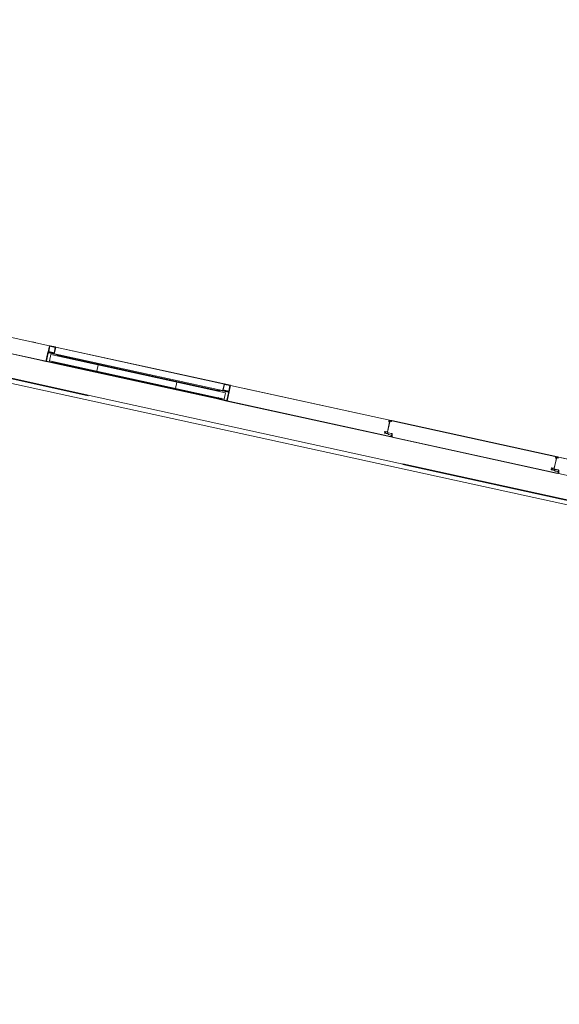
# Model space of a CAD drawing. Header units: metres. Extents: x 233012 to 233264, y 553571 to 554014.
# Tile 29 of 256: x 233123.83 to 233127.19, y 553687.05 to 553693.17. Entities that reach past the tile are written whole.
import ezdxf

# ---------------------------------------------------------------- set-up
doc = ezdxf.new("R2010")
doc.units = ezdxf.units.M
doc.linetypes.add('Hidden 1', pattern=[0.004, 0.002, -0.002])
doc.linetypes.add('NLCS-HIDDEN', pattern=[4, 2, -2])
for name, color, linetype, lineweight in [('A-N---NPP', 251, 'NLCS-HIDDEN', 9), ('A-NA23_vloer', 252, 'Continuous', 0), ('A-NL$1A_detailuitwerking', 252, 'Continuous', 5), ('A-NL$1B_3D-modellen_algemeen', 252, 'Continuous', 5), ('A-NL$1B_3D-modellen_algemeen-drsn', 252, 'Continuous', 5), ('Imports in Families', 252, 'Continuous', 5)]:
    doc.layers.add(name, color=color, linetype=linetype, lineweight=lineweight)

# ---------------------------------------------------------------- blocks, each defined once
blk = doc.blocks.new('NLRS_41_GM_WPB_waterslag_gen_mie - waterslag-5582888-01_Situatie')
at = {"layer": 'A-NL$1B_3D-modellen_algemeen'}
for p, q in [((-51.02, 0.279), (-8.1, 0.279)), ((-41.04, 0.001), (-39.89, 0.001)), ((-39.89, 0), (-41.04, 0))]:
    blk.add_line(p, q, dxfattribs=at)
blk = doc.blocks.new('NLRS_21_GM_WPB_Rodeca_gen_mie - void rodeca 1060x10900-V950-01_Situatie')
at = {"layer": 'A-NL$1B_3D-modellen_algemeen'}
h = blk.add_hatch(dxfattribs=at)
h.set_pattern_fill('FP_1026', color=256, style=0, pattern_type=2)
h.set_pattern_definition([(270, (-39.475, -0.043), (0.5, 3e-17), [])])
h.paths.add_polyline_path([(-0.555, 0.009), (0.555, 0.009), (0.555, 0.049), (-0.555, 0.049)])
at = {"layer": 'A-NL$1B_3D-modellen_algemeen-drsn'}
for p, q in [((0.555, 0.049), (-0.555, 0.049)), ((-0.555, 0.049), (-0.555, 0.009)), ((-0.555, 0.009), (0.555, 0.009)), ((0.555, 0.009), (0.555, 0.049))]:
    blk.add_line(p, q, dxfattribs=at)
blk = doc.blocks.new('NLRS_21_GM_UN_ES d 40_Rodeca_mie - gen-V955-01_Situatie')
at = {"layer": 'A-NL$1A_detailuitwerking', "linetype": 'Hidden 1'}
for p, q in [((0, -0.0401), (0, -0.0059)), ((0.0029, -0.003), (0.0371, -0.003)), ((0.0029, -0.0401), (0.0029, -0.0059)), ((0.0029, -0.0059), (0.0371, -0.0059)), ((0.0371, -0.0401), (0.0029, -0.0401)), ((0.0371, -0.043), (0.0029, -0.043)), ((0.0371, -0.0059), (0.0371, -0.0401)), ((0.04, -0.0059), (0.04, -0.0401))]:
    blk.add_line(p, q, dxfattribs=at)
for centre, major_axis, start_param, end_param in [((0.0029, -0.0059), (-0.00058, 0.00284), 6.080739, 7.651536), ((0.0029, -0.0401), (0.00156, 0.00244), 2.139991, 3.710787), ((0.0371, -0.0059), (0.00265, 0.00118), 5.864195, 7.434991), ((0.0371, -0.0401), (0.0017, 0.00235), 3.766116, 5.336912)]:
    blk.add_ellipse(centre, major_axis=major_axis, ratio=1, start_param=start_param, end_param=end_param, dxfattribs=at)
at = {"layer": 'A-NL$1B_3D-modellen_algemeen'}
for p, q in [((-0.02, 0.058), (0, 0.058)), ((-0.02, 0.057), (-0.02, 0.058)), ((-0.001, 0.057), (-0.02, 0.057)), ((-0.001, -0.001), (-0.001, 0.057)), ((0, 0.058), (0, 0)), ((0, 0), (0.037, 0)), ((0.037, 0), (0.037, -0.001)), ((0.037, -0.001), (-0.001, -0.001))]:
    blk.add_line(p, q, dxfattribs=at)
at = {"layer": 'A-NL$1B_3D-modellen_algemeen-drsn'}
for p, q in [((0.05, 0.057), (0, 0.057)), ((0, 0.057), (0, 0)), ((0, 0), (0.07, 0)), ((0.002, 0.0525), (0.0046, 0.0551)), ((0.002, 0.0045), (0.002, 0.0525)), ((0.0046, 0.0019), (0.002, 0.0045)), ((0.0046, 0.0551), (0.04, 0.0551)), ((0.06, 0.0019), (0.0046, 0.0019)), ((0.04, 0.0551), (0.04, 0.0525)), ((0.04, 0.0525), (0.05, 0.0525)), ((0.05, 0.0525), (0.05, 0.057)), ((0.07, 0.0047), (0.06, 0.0047)), ((0.06, 0.0047), (0.06, 0.0019)), ((0.07, 0), (0.07, 0.0047))]:
    blk.add_line(p, q, dxfattribs=at)
at = {"layer": 'Imports in Families'}
for p, q in [((0, 0.0471), (0, 0.0568)), ((0, 0.0289), (0, 0.0369)), ((0, 0.0201), (0, 0.0281)), ((0, 0.0002), (0, 0.0099)), ((0.0002, 0.057), (0.0428, 0.057)), ((0.0404, 0), (0.0002, 0)), ((0.04, 0.0527), (0.04, 0.0533)), ((0.0402, 0.0535), (0.0413, 0.0535)), ((0.0428, 0.0525), (0.0402, 0.0525)), ((0.0698, 0), (0.0411, 0)), ((0.046, 0.0505), (0.0414, 0.0493)), ((0.0415, 0.0537), (0.0415, 0.0549)), ((0.043, 0.0568), (0.043, 0.0552)), ((0.043, 0.0533), (0.043, 0.0527)), ((0.0432, 0.055), (0.0498, 0.055)), ((0.0488, 0.0535), (0.0432, 0.0535)), ((0.0444, 0.0556), (0.0444, 0.0564)), ((0.0447, 0.0568), (0.0502, 0.0571)), ((0.0512, 0.051), (0.0468, 0.051)), ((0.0486, 0.0529), (0.0484, 0.0529)), ((0.0485, 0.0525), (0.0502, 0.0525)), ((0.0486, 0.0529), (0.0489, 0.0531)), ((0.0498, 0.0525), (0.0487, 0.0525)), ((0.05, 0.0548), (0.05, 0.0527)), ((0.0504, 0.0527), (0.0504, 0.0544)), ((0.0576, 0.0482), (0.052, 0.05)), ((0.0521, 0.0554), (0.0523, 0.0522)), ((0.0528, 0.051), (0.0582, 0.0487)), ((0.06, 0.0039), (0.06, 0.0045)), ((0.0602, 0.0047), (0.0643, 0.0047)), ((0.0613, 0.0037), (0.0602, 0.0037)), ((0.0615, 0.0021), (0.0615, 0.0035)), ((0.0632, 0.0066), (0.0625, 0.0076)), ((0.063, 0.0035), (0.063, 0.0017)), ((0.0643, 0.0037), (0.0632, 0.0037)), ((0.0632, 0.0015), (0.0683, 0.0015)), ((0.0643, 0.0076), (0.0636, 0.0066)), ((0.0644, 0.003), (0.064, 0.0029)), ((0.064, 0.0026), (0.0651, 0.002)), ((0.0645, 0.0047), (0.0645, 0.0032)), ((0.0645, 0.0045), (0.0645, 0.0039)), ((0.0654, 0.0066), (0.0647, 0.0076)), ((0.0652, 0.0044), (0.0652, 0.0032)), ((0.0668, 0.0065), (0.0656, 0.0065)), ((0.0662, 0.0076), (0.067, 0.0068)), ((0.0664, 0.0032), (0.0664, 0.0044)), ((0.0664, 0.002), (0.0675, 0.0026)), ((0.0676, 0.0072), (0.0667, 0.0079)), ((0.067, 0.0032), (0.067, 0.0047)), ((0.067, 0.0039), (0.067, 0.0045)), ((0.0675, 0.0029), (0.0671, 0.003)), ((0.0672, 0.0047), (0.0698, 0.0047)), ((0.0683, 0.0037), (0.0672, 0.0037)), ((0.0685, 0.0017), (0.0685, 0.0035)), ((0.0735, 0.0079), (0.0697, 0.0071)), ((0.07, 0.0045), (0.07, 0.0002))]:
    blk.add_line(p, q, dxfattribs=at)
at = {"layer": 'Imports in Families', "flags": 128}
for points in [[(0.0001, 0.0371), (0.0005, 0.0375), (0.0005, 0.0465), (0.0001, 0.0469)], [(0.0001, 0.0283), (0.0003, 0.0285), (0.0001, 0.0287)], [(0.0001, 0.0101), (0.0005, 0.0105), (0.0005, 0.0195), (0.0001, 0.0199)], [(0.0413, 0.0551), (0.0048, 0.0551), (0.002, 0.0523), (0.002, 0.0047), (0.0048, 0.0019), (0.0613, 0.0019)], [(0.041, 0.0001), (0.0408, 0.0003), (0.0405, 0.0001)], [(0.0621, 0.0076), (0.0615, 0.0065), (0.0615, 0.0047), (0.0639, 0.0047)], [(0.0676, 0.0047), (0.0698, 0.0047), (0.0741, 0.0074)]]:
    blk.add_lwpolyline(points, dxfattribs=at)
at = {"layer": 'Imports in Families'}
for centre, major_axis, ratio, start_param, end_param in [((0.0002, 0.0568), (-0.00012, 0.00016), 1, 5.636936, 7.207734), ((0.0002, 0.0471), (0.000162, 0.000117), 1, 2.517071, 3.302468), ((0.0002, 0.0369), (-0.000199, 0.000021), 1, 5.603333, 6.38873), ((0.0002, 0.0289), (-0.000049, 0.000194), 1, 1.321124, 2.106521), ((0.0002, 0.0281), (-0.000187, 0.000071), 1, 5.861108, 6.646505), ((0.0002, 0.0201), (0.000106, 0.000169), 1, 2.131834, 2.917231), ((0.0002, 0.0099), (-0.000114, 0.000164), 1, 0.179385, 0.964782), ((0.0002, 0.0002), (-0.000189, 0.000066), 1, 0.337369, 1.908167), ((0.0395, 0.0484), (-0.000477, 0.000208), 1, 5.197089, 8.227729), ((0.039, 0.0503), (0.00089, 0.00105), 1, 4.187989, 5.322466), ((0.0395, 0.0499), (0.002, 0.00004), 1, 4.692434, 5.954369), ((0.0402, 0.0533), (-0.000084, 0.000182), 1, 5.852099, 7.422897), ((0.0402, 0.0527), (-0.000132, 0.00015), 1, 0.847575, 2.418372), ((0.0484, 0.0415), (0.0007, 0.0118), 1, 0.057217, 0.80618), ((0.0404, 0.0002), (0.000014, 0.000199), 0.999999, 3.212541, 3.997937), ((0.0411, 0.0002), (0.0002, 0), 1, 3.926994, 4.71239), ((0.0413, 0.0549), (-0.000168, 0.000109), 1, 3.717878, 5.288676), ((0.0413, 0.0537), (0.000022, 0.000199), 0.999999, 3.252633, 4.823431), ((0.0428, 0.0568), (0.000152, 0.00013), 1, 5.574111, 7.144909), ((0.0428, 0.0527), (0.000166, 0.000112), 1, 4.117243, 5.688041), ((0.0432, 0.0552), (0.000046, 0.000195), 1, 1.80262, 3.373418), ((0.0432, 0.0533), (0.000127, 0.000155), 1, 0.6867, 2.257498), ((0.0448, 0.0564), (-0.000079, 0.000392), 1, 6.244202, 7.693939), ((0.0447, 0.0556), (-0.000143, 0.000264), 1, 1.074277, 2.345615), ((0.0461, 0.0601), (0, 0.005), 1, 2.842135, 3.716096), ((0.0468, 0.05), (0.000882, 0.000472), 1, 1.079399, 2.105097), ((0.0485, 0.0527), (-0.000038, 0.000196), 1, 0.482951, 2.950099), ((0.0484, 0.0531), (0.000149, 0.000137), 1, 4.602836, 7.34873), ((0.0487, 0.0527), (-0.000043, 0.000226), 1, 0.29152, 2.95134), ((0.049, 0.0545), (-0.00134, 0.00043), 1, 3.374161, 5.20548), ((0.0488, 0.0533), (-0.000224, 0.000051), 1, 2.275331, 4.93515), ((0.0498, 0.0548), (0.000099, 0.000174), 1, 5.227576, 6.798374), ((0.0498, 0.0527), (0.000125, 0.000156), 1, 3.817655, 5.388453), ((0.0502, 0.0551), (0.0004, 0.00196), 1, 5.064675, 6.48576), ((0.0502, 0.0527), (-0.000046, 0.000195), 1, 2.909769, 4.480565), ((0.0512, 0.0502), (-0.000414, 0.000685), 1, 3.96384, 5.739237), ((0.0543, 0.0522), (-0.00192, 0.00054), 1, 0.283774, 0.948245), ((0.0579, 0.0484), (0.000326, 0.000232), 1, 3.169101, 6.402614), ((0.0602, 0.0045), (-0.000127, 0.000155), 1, 5.596484, 7.167282), ((0.0602, 0.0039), (-0.000196, 0.00004), 1, 0.19926, 1.770058), ((0.0613, 0.0035), (-0.000196, 0.000039), 1, 3.336896, 4.907694), ((0.0613, 0.0021), (-0.000081, 0.000183), 0.999999, 2.726181, 4.29698), ((0.0623, 0.0075), (0.000065, 0.000189), 1, 5.693155, 7.708543), ((0.0632, 0.0035), (-0.000028, 0.000198), 1, 6.144035, 7.714833), ((0.0632, 0.0017), (-0.000173, 0.0001), 1, 0.525825, 2.096623), ((0.0634, 0.0067), (0.000128, 0.000154), 1, 2.66711, 5.002147), ((0.0642, 0.0047), (0.000048, 0.000296), 1, 4.873264, 8.014857), ((0.0641, 0.0027), (0.000156, 0.000126), 1, 1.267751, 3.353561), ((0.0645, 0.0075), (0.000192, 0.000057), 1, 0.341235, 2.205482), ((0.0643, 0.0045), (0.000112, 0.000166), 1, 5.307533, 6.878331), ((0.0643, 0.0039), (0.000193, 0.000053), 1, 4.442178, 6.012976), ((0.0643, 0.0032), (0.000154, 0.000128), 1, 4.570255, 5.591898), ((0.0658, 0.0028), (0.000576, 0.000818), 1, 3.094755, 3.75516), ((0.0658, 0.0044), (0.000522, 0.000296), 1, 5.767997, 8.909589), ((0.0658, 0.0032), (0.000598, 0.000049), 1, 3.059018, 6.200611), ((0.0656, 0.0067), (-0.00019, 0.000063), 1, 0.891448, 1.892547), ((0.0658, 0.0028), (0.000208, 0.000978), 1, 3.350705, 4.01111), ((0.0665, 0.0077), (-0.000234, 0.000188), 1, 4.622179, 7.363084), ((0.0668, 0.0067), (0.000158, 0.000122), 0.999999, 4.05461, 6.340914), ((0.0673, 0.0047), (0.000277, 0.000115), 1, 5.890486, 9.032079), ((0.0672, 0.0045), (-0.000128, 0.000154), 1, 5.587713, 7.158511), ((0.0672, 0.0039), (-0.000194, 0.000049), 1, 0.244978, 1.815775), ((0.0672, 0.0032), (0.000174, 0.000098), 1, 2.630771, 3.652414), ((0.0674, 0.0027), (-0.000128, 0.000154), 0.999999, 3.126819, 5.212629), ((0.0687, 0.0081), (0.00136, 0.00034), 1, 3.633909, 5.277956), ((0.0683, 0.0035), (0.000141, 0.000141), 1, 5.497787, 7.068585), ((0.0683, 0.0017), (0.000197, 0.000036), 1, 4.533003, 6.103801), ((0.0698, 0.0045), (0.000112, 0.000166), 1, 5.307533, 6.878331), ((0.0698, 0.0002), (0.000187, 0.000072), 1, 4.34598, 5.916778), ((0.0738, 0.0076), (0.000302, 0.000263), 1, 4.941899, 7.991682)]:
    blk.add_ellipse(centre, major_axis=major_axis, ratio=ratio, start_param=start_param, end_param=end_param, dxfattribs=at)
blk = doc.blocks.new('NLRS_21_GM_UN_ES d 40_Rodeca_mie - gen-V956-01_Situatie')
at = {"layer": 'A-NL$1A_detailuitwerking', "linetype": 'Hidden 1'}
for p, q in [((0, 0.0401), (0, 0.0059)), ((0.0371, 0.043), (0.0029, 0.043)), ((0.0371, 0.0401), (0.0029, 0.0401)), ((0.0029, 0.0401), (0.0029, 0.0059)), ((0.0029, 0.0059), (0.0371, 0.0059)), ((0.0029, 0.003), (0.0371, 0.003)), ((0.0371, 0.0059), (0.0371, 0.0401)), ((0.04, 0.0059), (0.04, 0.0401))]:
    blk.add_line(p, q, dxfattribs=at)
for centre, major_axis, start_param, end_param in [((0.0029, 0.0401), (0.00142, 0.00253), 0.511123, 2.08192), ((0.0029, 0.0059), (0.0025, 0.00147), 2.609744, 4.18054), ((0.0371, 0.0401), (0.00149, 0.00249), 5.250816, 6.821613), ((0.0371, 0.0059), (-0.00285, 0.00055), 1.76105, 3.331846)]:
    blk.add_ellipse(centre, major_axis=major_axis, ratio=1, start_param=start_param, end_param=end_param, dxfattribs=at)
at = {"layer": 'A-NL$1B_3D-modellen_algemeen'}
for p, q in [((0.037, 0.001), (-0.001, 0.001)), ((-0.001, 0.001), (-0.001, -0.057)), ((0, 0), (0.037, 0)), ((0, -0.058), (0, 0)), ((0.037, 0), (0.037, 0.001)), ((-0.001, -0.057), (-0.02, -0.057)), ((-0.02, -0.057), (-0.02, -0.058)), ((-0.02, -0.058), (0, -0.058))]:
    blk.add_line(p, q, dxfattribs=at)
at = {"layer": 'A-NL$1B_3D-modellen_algemeen-drsn'}
for p, q in [((0.07, 0), (0, 0)), ((0, 0), (0, -0.057)), ((0.07, -0.0047), (0.07, 0)), ((0, -0.057), (0.05, -0.057)), ((0.002, -0.0045), (0.0046, -0.0019)), ((0.002, -0.0525), (0.002, -0.0045)), ((0.0046, -0.0551), (0.002, -0.0525)), ((0.0046, -0.0019), (0.06, -0.0019)), ((0.04, -0.0551), (0.0046, -0.0551)), ((0.05, -0.0525), (0.04, -0.0525)), ((0.04, -0.0525), (0.04, -0.0551)), ((0.05, -0.057), (0.05, -0.0525)), ((0.06, -0.0019), (0.06, -0.0047)), ((0.06, -0.0047), (0.07, -0.0047))]:
    blk.add_line(p, q, dxfattribs=at)
at = {"layer": 'Imports in Families'}
for p, q in [((0.0404, 0), (0.0002, 0)), ((0.0698, 0), (0.0411, 0)), ((0, -0.0002), (0, -0.0099)), ((0, -0.0201), (0, -0.0281)), ((0, -0.0289), (0, -0.0369)), ((0, -0.0471), (0, -0.0568)), ((0.0002, -0.057), (0.0428, -0.057)), ((0.04, -0.0527), (0.04, -0.0533)), ((0.0428, -0.0525), (0.0402, -0.0525)), ((0.0402, -0.0535), (0.0413, -0.0535)), ((0.046, -0.0505), (0.0414, -0.0493)), ((0.0415, -0.0537), (0.0415, -0.0549)), ((0.043, -0.0533), (0.043, -0.0527)), ((0.043, -0.0568), (0.043, -0.0552)), ((0.0488, -0.0535), (0.0432, -0.0535)), ((0.0432, -0.055), (0.0498, -0.055)), ((0.0444, -0.0556), (0.0444, -0.0564)), ((0.0447, -0.0568), (0.0502, -0.0571)), ((0.0512, -0.051), (0.0468, -0.051)), ((0.0486, -0.0529), (0.0484, -0.0529)), ((0.0485, -0.0525), (0.0502, -0.0525)), ((0.0486, -0.0529), (0.0489, -0.0531)), ((0.0498, -0.0525), (0.0487, -0.0525)), ((0.05, -0.0548), (0.05, -0.0527)), ((0.0504, -0.0527), (0.0504, -0.0544)), ((0.0576, -0.0482), (0.052, -0.05)), ((0.0521, -0.0554), (0.0523, -0.0522)), ((0.0528, -0.051), (0.0582, -0.0487)), ((0.06, -0.0039), (0.06, -0.0045)), ((0.0613, -0.0037), (0.0602, -0.0037)), ((0.0602, -0.0047), (0.0643, -0.0047)), ((0.0615, -0.0021), (0.0615, -0.0035)), ((0.0632, -0.0066), (0.0625, -0.0076)), ((0.063, -0.0035), (0.063, -0.0017)), ((0.0632, -0.0015), (0.0683, -0.0015)), ((0.0643, -0.0037), (0.0632, -0.0037)), ((0.0643, -0.0076), (0.0636, -0.0066)), ((0.064, -0.0026), (0.0651, -0.002)), ((0.0644, -0.003), (0.064, -0.0029)), ((0.0645, -0.0047), (0.0645, -0.0032)), ((0.0645, -0.0045), (0.0645, -0.0039)), ((0.0654, -0.0066), (0.0647, -0.0076)), ((0.0652, -0.0044), (0.0652, -0.0032)), ((0.0668, -0.0065), (0.0656, -0.0065)), ((0.0662, -0.0076), (0.067, -0.0068)), ((0.0664, -0.002), (0.0675, -0.0026)), ((0.0664, -0.0032), (0.0664, -0.0044)), ((0.0676, -0.0072), (0.0667, -0.0079)), ((0.067, -0.0032), (0.067, -0.0047)), ((0.067, -0.0039), (0.067, -0.0045)), ((0.0675, -0.0029), (0.0671, -0.003)), ((0.0683, -0.0037), (0.0672, -0.0037)), ((0.0672, -0.0047), (0.0698, -0.0047)), ((0.0685, -0.0017), (0.0685, -0.0035)), ((0.0735, -0.0079), (0.0697, -0.0071)), ((0.07, -0.0045), (0.07, -0.0002))]:
    blk.add_line(p, q, dxfattribs=at)
at = {"layer": 'Imports in Families', "flags": 128}
for points in [[(0.0001, -0.0101), (0.0005, -0.0105), (0.0005, -0.0195), (0.0001, -0.0199)], [(0.0001, -0.0283), (0.0003, -0.0285), (0.0001, -0.0287)], [(0.0001, -0.0371), (0.0005, -0.0375), (0.0005, -0.0465), (0.0001, -0.0469)], [(0.0413, -0.0551), (0.0048, -0.0551), (0.002, -0.0523), (0.002, -0.0047), (0.0048, -0.0019), (0.0613, -0.0019)], [(0.041, -0.0001), (0.0408, -0.0003), (0.0405, -0.0001)], [(0.0621, -0.0076), (0.0615, -0.0065), (0.0615, -0.0047), (0.0639, -0.0047)], [(0.0676, -0.0047), (0.0698, -0.0047), (0.0741, -0.0074)]]:
    blk.add_lwpolyline(points, dxfattribs=at)
at = {"layer": 'Imports in Families'}
for centre, major_axis, ratio, start_param, end_param in [((0.0002, -0.0002), (-0.000014, 0.000199), 1, 6.212236, 7.783034), ((0.0404, -0.0002), (0.000109, 0.000167), 0.999999, 6.076982, 6.862379), ((0.0411, -0.0002), (-0.000064, 0.000189), 0.999999, 5.957646, 6.743043), ((0.0698, -0.0002), (0.000146, 0.000136), 1, 5.53344, 7.104238), ((0.0002, -0.0099), (0.00013, 0.000152), 1, 2.277895, 3.063292), ((0.0002, -0.0201), (-0.000123, 0.000158), 1, 0.122489, 0.907886), ((0.0002, -0.0281), (-0.000135, 0.000147), 1, 0.826971, 1.612368), ((0.0002, -0.0289), (0.000155, 0.000127), 1, 1.669494, 2.454891), ((0.0002, -0.0369), (0.0002, 0), 1, 3.141594, 3.926991), ((0.0002, -0.0471), (-0.0002, 0.000009), 1, 5.543117, 6.328514), ((0.0002, -0.0568), (-0.000199, 0.000021), 1, 0.105546, 1.676344), ((0.0395, -0.0484), (-0.000224, 0.00047), 1, 5.876154, 8.906793), ((0.0395, -0.0499), (-0.00175, 0.00096), 1, 3.95383, 5.215766), ((0.039, -0.0503), (-0.00008, 0.00137), 1, 4.745813, 5.88029), ((0.0402, -0.0527), (-0.000008, 0.0002), 0.999999, 6.241614, 7.812412), ((0.0402, -0.0533), (-0.000192, 0.000055), 1, 0.279299, 1.850097), ((0.0484, -0.0415), (0.0115, 0.0027), 1, 3.731281, 4.480244), ((0.0413, -0.0537), (-0.00016, 0.00012), 1, 3.78784, 5.358638), ((0.0413, -0.0549), (0.000094, 0.000176), 1, 3.632988, 5.203786), ((0.0428, -0.0527), (0.000105, 0.00017), 0.999999, 5.265963, 6.836761), ((0.0428, -0.0568), (0.000184, 0.000079), 0.999999, 4.308064, 5.878861), ((0.0432, -0.0533), (-0.000176, 0.000094), 1, 0.491396, 2.062194), ((0.0432, -0.0552), (-0.000066, 0.000189), 0.999999, 5.949039, 7.519837), ((0.0447, -0.0556), (0.00003, 0.000299), 1, 0.399402, 1.670741), ((0.0448, -0.0564), (-0.0004, 0.000008), 1, 6.263842, 7.713579), ((0.0461, -0.0601), (0.00275, 0.00418), 1, 0.006749, 0.880711), ((0.0468, -0.05), (-0.000036, 0.000999), 1, 2.080241, 3.105939), ((0.0485, -0.0527), (0.000172, 0.000101), 1, 1.040046, 3.507194), ((0.0484, -0.0531), (0.000194, 0.000055), 1, 4.200418, 6.946313), ((0.0487, -0.0527), (-0.000168, 0.000157), 1, 5.462133, 8.121953), ((0.0488, -0.0533), (0.000136, 0.000185), 1, 3.775178, 6.434998), ((0.049, -0.0545), (-0.00116, 0.00081), 1, 1.994163, 3.825483), ((0.0498, -0.0527), (0.000063, 0.00019), 0.999999, 5.034139, 6.604937), ((0.0498, -0.0548), (0.000189, 0.000064), 1, 4.384541, 5.955339), ((0.0502, -0.0527), (-0.000077, 0.000185), 0.999999, 4.31969, 5.890486), ((0.0502, -0.0551), (0.00173, 0.001), 1, 4.186435, 5.60752), ((0.0512, -0.0502), (-0.000227, 0.000767), 1, 2.853847, 4.629244), ((0.0543, -0.0522), (0.00194, 0.0005), 1, 2.216452, 2.880923), ((0.0579, -0.0484), (0.000303, 0.000261), 1, 4.834684, 8.068196), ((0.0602, -0.0039), (-0.000094, 0.000176), 1, 5.791788, 7.362586), ((0.0602, -0.0045), (-0.000188, 0.000068), 1, 0.347369, 1.918167), ((0.0613, -0.0021), (0.000156, 0.000125), 1, 5.60712, 7.177918), ((0.0613, -0.0035), (-0.000127, 0.000155), 1, 2.454891, 4.025689), ((0.0623, -0.0075), (0.000183, 0.00008), 1, 3.206564, 5.221953), ((0.0632, -0.0017), (-0.000099, 0.000174), 1, 5.767996, 7.338794), ((0.0632, -0.0035), (-0.000159, 0.000121), 1, 0.649924, 2.220721), ((0.0634, -0.0067), (-0.000188, 0.000067), 0.999999, 3.887373, 6.22241), ((0.0641, -0.0027), (0.000023, 0.000199), 1, 0.792987, 2.878796), ((0.0642, -0.0047), (0.000299, 0.000025), 1, 3.059018, 6.200611), ((0.0643, -0.0039), (0.000149, 0.000133), 1, 5.553115, 7.123913), ((0.0643, -0.0045), (0.0002, 0.000012), 1, 4.650211, 6.221009), ((0.0645, -0.0075), (0.000111, 0.000167), 1, 2.802097, 4.666343), ((0.0643, -0.0032), (-0.000185, 0.000077), 1, 3.534291, 4.555935), ((0.0658, -0.0028), (-0.00006, 0.000998), 1, 6.223192, 6.883598), ((0.0658, -0.0032), (-0.00054, 0.000262), 1, 3.594006, 6.735599), ((0.0658, -0.0044), (0.000283, 0.000529), 1, 2.062193, 5.203786), ((0.0656, -0.0067), (0.000185, 0.000077), 1, 1.178097, 2.179196), ((0.0658, -0.0028), (0.000517, 0.000856), 1, 6.165939, 6.826345), ((0.0665, -0.0077), (0.000124, 0.000273), 1, 1.594089, 4.334994), ((0.0668, -0.0067), (-0.000118, 0.000162), 1, 3.366792, 5.653095), ((0.0672, -0.0032), (0.000144, 0.000139), 0.999999, 1.349976, 2.371619), ((0.0672, -0.0039), (-0.000049, 0.000194), 1, 6.033512, 7.604309), ((0.0672, -0.0045), (-0.00018, 0.000087), 1, 0.452413, 2.023211), ((0.0673, -0.0047), (0.000102, 0.000282), 1, 1.918166, 5.059758), ((0.0674, -0.0027), (0.0002, 0.000011), 1, 5.035932, 7.121742), ((0.0687, -0.0081), (0.00105, 0.00092), 1, 0.043336, 1.687383), ((0.0683, -0.0017), (0.000028, 0.000198), 1, 4.851538, 6.422336), ((0.0683, -0.0035), (0.000193, 0.000053), 1, 4.442178, 6.012976), ((0.0698, -0.0045), (0.0002, 0.000009), 1, 4.667059, 6.237857), ((0.0738, -0.0076), (-0.000201, 0.000346), 1, 1.761731, 4.811514)]:
    blk.add_ellipse(centre, major_axis=major_axis, ratio=ratio, start_param=start_param, end_param=end_param, dxfattribs=at)
blk = doc.blocks.new('NLRS_21_GM_UN_OD d 40_Rodeca_mie - gen-6172605-01_Situatie')
at = {"layer": 'A-NL$1B_3D-modellen_algemeen'}
for p, q in [((-0.525, 0.057), (-0.5637, 0.057)), ((-0.5637, 0.0551), (-0.535, 0.0551)), ((-0.515, 0.0019), (-0.5618, 0.0019)), ((-0.5617, 0), (-0.505, 0)), ((-0.535, 0.0551), (-0.535, 0.0525)), ((-0.535, 0.0551), (-0.525, 0.0551)), ((-0.535, 0.0525), (-0.525, 0.0525)), ((-0.535, 0.0525), (-0.525, 0.0525)), ((-0.525, 0.057), (0.525, 0.057)), ((-0.525, 0.0525), (-0.525, 0.057)), ((-0.525, 0.0525), (0.525, 0.0525)), ((-0.515, 0.0047), (-0.515, 0.0019)), ((-0.515, 0.0047), (-0.505, 0.0047)), ((-0.505, 0.0047), (-0.515, 0.0047)), ((-0.515, 0.0019), (-0.505, 0.0019)), ((-0.505, 0.0047), (0.505, 0.0047)), ((-0.505, 0), (-0.505, 0.0047)), ((-0.505, 0), (0.505, 0)), ((0.515, 0.0047), (0.505, 0.0047)), ((0.505, 0.0047), (0.515, 0.0047)), ((0.505, 0.0047), (0.505, 0)), ((0.505, 0.0019), (0.515, 0.0019)), ((0.505, 0), (0.5617, 0)), ((0.515, 0.0019), (0.515, 0.0047)), ((0.5618, 0.0019), (0.515, 0.0019)), ((0.5637, 0.057), (0.525, 0.057)), ((0.525, 0.057), (0.525, 0.0525)), ((0.525, 0.0551), (0.535, 0.0551)), ((0.525, 0.0525), (0.535, 0.0525)), ((0.525, 0.0525), (0.535, 0.0525)), ((0.535, 0.0525), (0.535, 0.0551)), ((0.535, 0.0551), (0.5637, 0.0551))]:
    blk.add_line(p, q, dxfattribs=at)

msp = doc.modelspace()

# ---------------------------------------------------------------- linework, layer by layer
at = {"layer": 'A-N---NPP', "lineweight": 35}
msp.add_line((233163.335, 553682.2875), (233034.9137, 553710.3894), dxfattribs=at)
at = {"layer": 'A-NA23_vloer', "flags": 128}
msp.add_lwpolyline([(233189.7304, 553676.5115), (233188.6615, 553671.627), (233028.9605, 553706.5739), (233096.3338, 554014.4585), (233264.2582, 553977.7124), (233263.9339, 553967.3248), (233258.9348, 553967.4302), (233259.131, 553973.716), (233100.1493, 554008.5053), (233034.9138, 553710.3894), (233189.7304, 553676.5115)], dxfattribs=at)
at = {"layer": 'A-NL$1B_3D-modellen_algemeen-drsn'}
for p, q in [((233124.0198, 553691.1456), (233123.0395, 553691.3601)), ((233123.0403, 553691.2586), (233123.9986, 553691.0489)), ((233123.9988, 553691.0498), (233123.0444, 553691.2587)), ((233123.932, 553691.1658), (233123.9125, 553691.1701)), ((233123.9988, 553691.0498), (233124.0198, 553691.1456)), ((233125.1432, 553690.8997), (233125.1222, 553690.804)), ((233125.1432, 553690.8997), (233126.1417, 553690.6813)), ((233126.142, 553690.6822), (233125.2313, 553690.8815)), ((233125.122, 553690.803), (233126.1406, 553690.5801)), ((233126.137, 553690.582), (233125.1222, 553690.804)), ((233126.1328, 553690.6739), (233126.1189, 553690.6104)), ((233126.1193, 553690.6125), (233126.1325, 553690.6727)), ((233126.129, 553690.68), (233126.1414, 553690.6798)), ((233126.129, 553690.679), (233126.1415, 553690.6788)), ((233127.1772, 553690.4547), (233126.146, 553690.6803)), ((233127.1775, 553690.4556), (233126.1462, 553690.6813)), ((233126.1198, 553690.5987), (233126.1027, 553690.6025)), ((233126.12, 553690.5997), (233126.1029, 553690.6034)), ((233126.1048, 553690.6128), (233126.1175, 553690.6112)), ((233126.1176, 553690.6122), (233126.1049, 553690.6138)), ((233126.1081, 553690.6029), (233126.1189, 553690.6006)), ((233126.1083, 553690.6039), (233126.1191, 553690.6015)), ((233126.1257, 553690.6047), (233126.1444, 553690.6006)), ((233126.1259, 553690.6057), (233126.1446, 553690.6016)), ((233126.1255, 553690.5944), (233126.1419, 553690.5908)), ((233126.1421, 553690.5918), (233126.1257, 553690.5954)), ((233126.1463, 553690.5983), (233126.1468, 553690.5788)), ((233126.1468, 553690.5788), (233127.1761, 553690.3535)), ((233126.1473, 553690.5983), (233126.1477, 553690.5825)), ((233126.1508, 553690.5789), (233127.1725, 553690.3554)), ((233127.1683, 553690.4473), (233127.1544, 553690.3838)), ((233127.1548, 553690.3859), (233127.168, 553690.4461)), ((233127.1769, 553690.4532), (233127.1645, 553690.4534)), ((233127.1645, 553690.4524), (233127.177, 553690.4522)), ((233127.1815, 553690.4537), (233128.2126, 553690.2281)), ((233128.213, 553690.229), (233127.1817, 553690.4547)), ((233127.1382, 553690.3759), (233127.1553, 553690.3721)), ((233127.1555, 553690.3731), (233127.1384, 553690.3768)), ((233127.1403, 553690.3862), (233127.153, 553690.3846)), ((233127.1531, 553690.3856), (233127.1404, 553690.3872)), ((233127.1436, 553690.3763), (233127.1544, 553690.374)), ((233127.1546, 553690.3749), (233127.1438, 553690.3773)), ((233127.1774, 553690.3642), (233127.161, 553690.3678)), ((233127.1612, 553690.3781), (233127.1799, 553690.374)), ((233127.1776, 553690.3652), (233127.1612, 553690.3688)), ((233127.1801, 553690.375), (233127.1614, 553690.3791)), ((233127.1818, 553690.3717), (233127.1823, 553690.3522)), ((233127.1828, 553690.3717), (233127.1832, 553690.3559)), ((233127.1823, 553690.3522), (233128.2116, 553690.1269))]:
    msp.add_line(p, q, dxfattribs=at)
for centre, major_axis, start_param, end_param in [((233126.1289, 553690.6766), (-0.00003, 0.00199), 1.242306, 2.910894), ((233126.1289, 553690.677), (-0.00034, 0.00197), 6.091876, 7.563608), ((233126.1292, 553690.677), (-0.00126, 0.00031), 4.933576, 7.877773), ((233126.1292, 553690.677), (0.000291, 0.000034), 1.43767, 4.381867), ((233126.1292, 553690.677), (0.000275, 0.000102), 1.198998, 4.143195), ((233126.1315, 553690.673), (-0.000979, 0.000205), 3.132575, 4.703371), ((233126.1318, 553690.6741), (0.000467, 0.000884), 4.982599, 6.553395), ((233126.1388, 553690.6771), (0.000113, 0.000994), 5.278694, 6.377924), ((233126.1415, 553690.6784), (0.0013, 0.0027), 2.472128, 4.943664), ((233126.1415, 553690.6784), (0.00023, 0.00299), 2.099436, 4.570971), ((233126.1415, 553690.6784), (0.00017, 0.00199), 2.107302, 4.578591), ((233126.1413, 553690.6805), (-0.000125, 0.00079), 3.161174, 5.655236), ((233126.1413, 553690.6805), (0.000293, 0.000744), 3.693755, 6.187817), ((233126.1413, 553690.6805), (0.00154, 0.00094), 4.276939, 6.921417), ((233126.1458, 553690.6793), (-0.00138, 0.00145), 5.307534, 6.87833), ((233126.1458, 553690.6793), (0.001, 0.000016), 1.338972, 2.909768), ((233126.1458, 553690.6793), (0.001, 0.000016), 1.338972, 2.909768), ((233126.1035, 553690.6059), (-0.00276, 0.00215), 0.445859, 2.016655), ((233126.1035, 553690.6059), (-0.00276, 0.00215), 0.445859, 2.016655), ((233126.1035, 553690.6059), (-0.00157, 0.00195), 0.677683, 2.248479), ((233126.1045, 553690.6104), (-0.00098, 0.00336), 5.870037, 7.353567), ((233126.1045, 553690.6104), (-0.00098, 0.00336), 5.871734, 7.355264), ((233126.1045, 553690.6104), (-0.00143, 0.00205), 5.548287, 7.031817), ((233126.1088, 553690.6061), (-0.00094, 0.00306), 1.055608, 2.626404), ((233126.1092, 553690.6077), (0.00204, 0.00246), 0.564994, 2.048524), ((233126.1088, 553690.6061), (-0.00023, 0.00219), 1.249046, 2.819842), ((233126.1088, 553690.6061), (-0.00023, 0.00219), 1.249046, 2.819842), ((233126.1092, 553690.6077), (-0.00177, 0.00131), 5.221733, 6.705263), ((233126.1092, 553690.6077), (-0.00208, 0.00072), 4.916898, 6.400428), ((233126.1174, 553690.6124), (-0.00341, 0.00077), 1.664264, 2.402198), ((233126.1174, 553690.6124), (0.00012, 0.0035), 3.048082, 3.786017), ((233126.1174, 553690.6124), (-0.00152, 0.00199), 2.360264, 3.114134), ((233126.1177, 553690.6128), (0.00124, 0.00109), 3.862909, 5.346439), ((233126.1177, 553690.6128), (-0.00053, 0.000376), 2.060289, 3.543819), ((233126.1177, 553690.6128), (-0.000646, 0.00007), 1.550347, 3.033877), ((233126.1196, 553690.6037), (-0.00052, 0.00316), 2.764345, 4.299093), ((233126.1196, 553690.6037), (-0.00029, 0.00218), 2.796726, 4.331349), ((233126.1196, 553690.6037), (0.00005, 0.0022), 2.951707, 4.48633), ((233126.1251, 553690.6023), (-0.00322, 0.00138), 4.902642, 6.438001), ((233126.1251, 553690.6023), (0.00278, 0.00212), 0.704419, 2.239778), ((233126.1251, 553690.6023), (0.00247, -0.0004), 1.517566, 3.052924), ((233126.1438, 553690.5982), (-0.00108, 0.00225), 4.29038, 5.620278), ((233126.1438, 553690.5982), (0.0032, 0.00143), 5.888446, 7.218344), ((233126.1438, 553690.5982), (-0.00217, 0.00275), 4.069193, 5.39909), ((233126.1193, 553690.5966), (0.00034, 0.00217), 5.664218, 6.223074), ((233126.1193, 553690.5966), (0.00171, 0.00138), 0.118826, 0.677683), ((233126.1193, 553690.5966), (0.00084, 0.00309), 5.773552, 6.332409), ((233126.1262, 553690.5978), (-0.00251, 0.00244), 1.567133, 2.12599), ((233126.1262, 553690.5978), (0.00263, 0.00231), 3.218097, 3.776953), ((233126.1262, 553690.5978), (0.00195, 0.00157), 3.260419, 3.819275), ((233126.1379, 553690.5861), (0.00352, 0.0023), 3.917973, 5.22538), ((233126.1379, 553690.5861), (-0.00419, 0.00021), 1.404522, 2.711929), ((233126.1415, 553690.5887), (0.00135, 0.00174), 4.895056, 6.729242), ((233126.1415, 553690.5887), (0.00135, 0.00174), 4.894859, 6.729044), ((233126.1415, 553690.5887), (0.00118, 0.00297), 4.612129, 6.446314), ((233126.1517, 553690.5828), (-0.00267, 0.00298), 0.931354, 2.19532), ((233126.1517, 553690.5828), (0.00344, 0.00203), 2.699863, 3.963829), ((233127.1644, 553690.45), (-0.00186, 0.00069), 0.040866, 1.709453), ((233127.1644, 553690.4504), (0.00195, 0.00045), 1.326327, 2.798059), ((233127.1647, 553690.4504), (-0.00126, 0.00031), 4.933576, 7.877773), ((233127.1647, 553690.4504), (0.000291, 0.000034), 1.43767, 4.381867), ((233127.1647, 553690.4504), (0.000275, 0.000102), 1.198998, 4.143195), ((233127.167, 553690.4464), (0.000608, 0.000794), 5.150418, 6.721214), ((233127.1673, 553690.4475), (0.000467, 0.000884), 4.982599, 6.553395), ((233127.1743, 553690.4505), (0.000113, 0.000994), 5.278694, 6.377924), ((233127.177, 553690.4518), (0.0013, 0.0027), 2.472128, 4.943664), ((233127.177, 553690.4518), (0.00023, 0.00299), 2.099436, 4.570971), ((233127.177, 553690.4518), (0.00017, 0.00199), 2.107302, 4.578591), ((233127.1768, 553690.4539), (0.000117, 0.000791), 3.465414, 5.959476), ((233127.1768, 553690.4539), (-0.000547, 0.000584), 2.566065, 5.060127), ((233127.1768, 553690.4539), (-0.00075, 0.00164), 2.825219, 5.469697), ((233127.1813, 553690.4527), (-0.00138, 0.00145), 5.307534, 6.87833), ((233127.1813, 553690.4527), (0.001, 0.000016), 1.338972, 2.909768), ((233127.1813, 553690.4527), (0.001, 0.000016), 1.338972, 2.909768), ((233127.139, 553690.3793), (-0.0033, 0.00116), 0.122489, 1.693286), ((233127.139, 553690.3793), (-0.0033, 0.00116), 0.122489, 1.693286), ((233127.139, 553690.3793), (-0.0016, 0.00192), 0.662909, 2.233706), ((233127.14, 553690.3838), (0.0035, -0.00014), 1.481303, 2.964833), ((233127.14, 553690.3838), (-0.00319, 0.00145), 5.011082, 6.494612), ((233127.14, 553690.3838), (-0.00209, 0.00137), 5.162977, 6.646507), ((233127.1443, 553690.3795), (-0.00094, 0.00306), 1.055608, 2.626404), ((233127.1447, 553690.3811), (0.00204, 0.00246), 0.564994, 2.048524), ((233127.1443, 553690.3795), (-0.00023, 0.00219), 1.249046, 2.819842), ((233127.1443, 553690.3795), (-0.00023, 0.00219), 1.249046, 2.819842), ((233127.1447, 553690.3811), (-0.00177, 0.00131), 5.221733, 6.705263), ((233127.1447, 553690.3811), (-0.00208, 0.00072), 4.916898, 6.400428), ((233127.1529, 553690.3858), (-0.00341, 0.00077), 1.664264, 2.402198), ((233127.1529, 553690.3858), (0.00012, 0.0035), 3.048082, 3.786017), ((233127.1529, 553690.3858), (-0.00152, 0.00199), 2.360264, 3.114134), ((233127.1532, 553690.3862), (0.00153, 0.00061), 4.202447, 5.685977), ((233127.1532, 553690.3862), (0.000281, 0.000586), 3.460683, 4.944212), ((233127.1532, 553690.3862), (0.000634, 0.000142), 4.363322, 5.846852), ((233127.1551, 553690.3771), (-0.00052, 0.00316), 2.764345, 4.299093), ((233127.1551, 553690.3771), (-0.00029, 0.00218), 2.796726, 4.331349), ((233127.1551, 553690.3771), (0.00005, 0.0022), 2.951707, 4.48633), ((233127.1548, 553690.37), (0.00113, 0.00189), 6.046079, 6.604935), ((233127.1548, 553690.37), (0.00166, 0.00144), 0.083893, 0.64275), ((233127.1548, 553690.37), (0.00056, 0.00315), 5.686243, 6.2451), ((233127.1606, 553690.3757), (-0.00322, 0.00138), 4.902642, 6.438001), ((233127.1606, 553690.3757), (0.00278, 0.00212), 0.704419, 2.239778), ((233127.1606, 553690.3757), (0.00247, -0.0004), 1.517566, 3.052924), ((233127.1617, 553690.3712), (0.00295, 0.00188), 3.371735, 3.930592), ((233127.1617, 553690.3712), (0.0035, -0.00016), 3.985195, 4.544052), ((233127.1617, 553690.3712), (0.00225, 0.00108), 3.490623, 4.04948), ((233127.1734, 553690.3595), (-0.00007, 0.0042), 2.909966, 4.217373), ((233127.1734, 553690.3595), (0.0024, 0.00345), 3.534291, 4.841698), ((233127.177, 553690.3621), (0.0014, 0.0017), 4.924274, 6.758459), ((233127.177, 553690.3621), (0.00205, 0.00081), 5.42827, 7.262456), ((233127.177, 553690.3621), (0.00282, 0.00151), 5.313654, 7.14784), ((233127.1793, 553690.3716), (-0.00108, 0.00225), 4.29038, 5.620278), ((233127.1793, 553690.3716), (0.0032, 0.00143), 5.888446, 7.218344), ((233127.1793, 553690.3716), (-0.00217, 0.00275), 4.069193, 5.39909), ((233127.1872, 553690.3562), (-0.00267, 0.00298), 0.931354, 2.19532), ((233127.1872, 553690.3562), (0.00344, 0.00203), 2.699863, 3.963829)]:
    msp.add_ellipse(centre, major_axis=major_axis, ratio=1, start_param=start_param, end_param=end_param, dxfattribs=at)

# ---------------------------------------------------------------- block references
at = {"layer": 'A-NL$1B_3D-modellen_algemeen'}
for name, p, rotation in [('NLRS_41_GM_WPB_waterslag_gen_mie - waterslag-5582888-01_Situatie', (233085.052, 553699.6738), 167.6567290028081), ('NLRS_21_GM_UN_ES d 40_Rodeca_mie - gen-V956-01_Situatie', (233124.0108, 553691.1046), 347.656729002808), ('NLRS_21_GM_UN_OD d 40_Rodeca_mie - gen-6172605-01_Situatie', (233124.5725, 553690.9816), 167.6567290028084), ('NLRS_21_GM_WPB_Rodeca_gen_mie - void rodeca 1060x10900-V950-01_Situatie', (233124.5725, 553690.9816), 167.6567290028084), ('NLRS_21_GM_UN_ES d 40_Rodeca_mie - gen-V955-01_Situatie', (233125.1342, 553690.8587), 167.6567290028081)]:
    msp.add_blockref(name, p, dxfattribs=dict(at, rotation=rotation))

doc.saveas('drawing.dxf')
